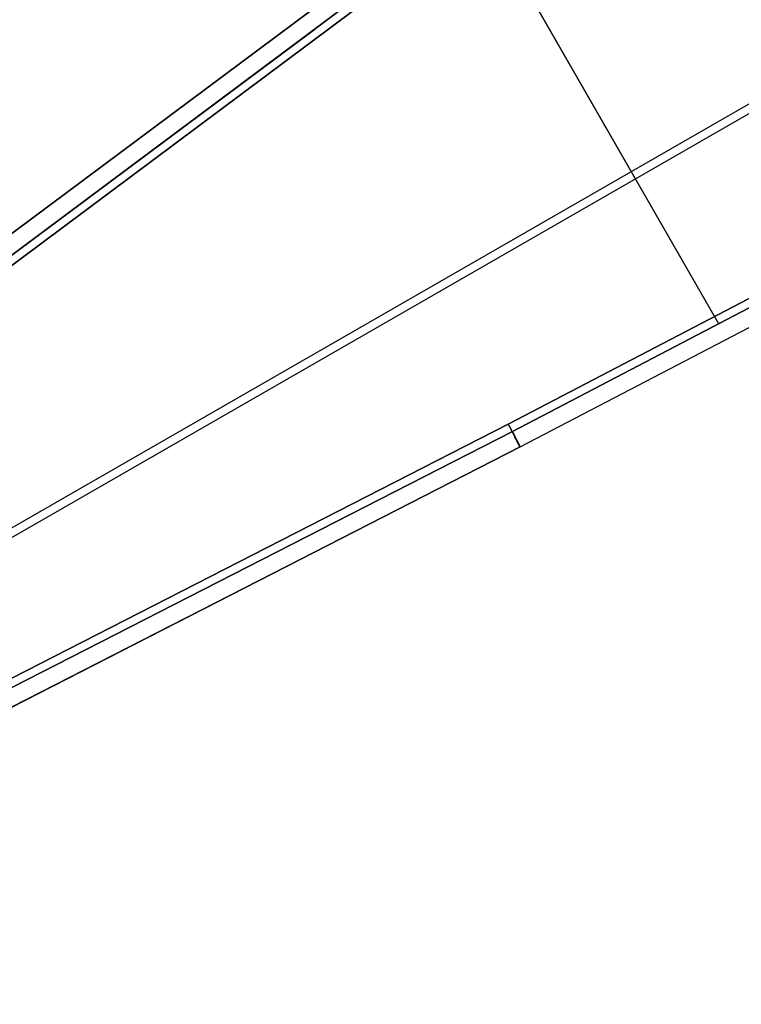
# Model space of a CAD drawing. Header units: millimetres. Extents: x -664 to 605, y -504 to 706.
# Tile 2 of 66: x -508 to -359, y -346 to -143. Entities that reach past the tile are written whole.
import ezdxf

# ---------------------------------------------------------------- set-up
doc = ezdxf.new("R2010")
doc.units = ezdxf.units.MM
doc.layers.add('1', color=7, linetype='Continuous')

# ---------------------------------------------------------------- blocks, each defined once
blk = doc.blocks.new('Bloque 05')
at = {"layer": '1', "color": 29, "true_color": 0x4d342b}
for p, q in [((47.44, -43.95, 628.59), (499.3, -399.63, 628.59)), ((46.39, -45.29, 619.75), (498.24, -400.97, 619.75)), ((302.46, -166.52, 616.75), (243.05, -242, 635.27)), ((241.99, -243.34, 626.43), (301.41, -167.86, 607.91)), ((329.62, -186.36, 611.93), (518.98, -375.74, 618.04)), ((518.98, -375.74, 618.04), (329.62, -186.36, 611.93)), ((327.03, -188.83, 617.19), (514.15, -376.01, 623.24)), ((514.15, -376.01, 623.24), (327.03, -188.83, 617.19)), ((330.36, -187.12, 611.96), (518.98, -375.74, 618.04)), ((513.09, -377.35, 614.4), (325.98, -190.17, 608.36)), ((325.98, -190.17, 608.36), (513.09, -377.35, 614.4)), ((333.13, -195.07, 617.41), (514.15, -376.01, 623.24)), ((282.04, -270.02, 634.86), (217.51, -223.33, 635.48)), ((217.51, -223.33, 635.48), (282.04, -270.02, 634.86)), ((216.46, -224.67, 626.65), (280.99, -271.36, 626.02)), ((280.99, -271.36, 626.02), (216.46, -224.67, 626.65)), ((280.99, -271.36, 626.02), (216.46, -224.67, 626.65)), ((278.97, -274.3, 631.29), (214.28, -227.49, 631.92)), ((278.97, -274.3, 631.29), (214.28, -227.49, 631.92)), ((281.86, -270.27, 634.91), (281.95, -270.15, 634.89)), ((281.95, -270.15, 634.89), (281.86, -270.27, 634.91)), ((281.95, -270.15, 634.89), (282.04, -270.02, 634.86)), ((282.04, -270.02, 634.86), (281.95, -270.15, 634.89)), ((485.06, -414.3, 632.51), (282.04, -270.02, 634.86)), ((485.06, -414.29, 632.51), (282.04, -270.02, 634.86)), ((282.04, -270.02, 634.86), (485.06, -414.3, 632.51)), ((280.47, -272.09, 626.3), (280.39, -272.21, 626.36)), ((280.39, -272.21, 626.36), (280.47, -272.09, 626.3)), ((280.4, -272.19, 626.35), (280.48, -272.08, 626.29)), ((280.44, -272.27, 634.52), (280.53, -272.15, 634.58)), ((280.53, -272.15, 634.58), (280.44, -272.27, 634.52)), ((280.55, -271.97, 626.24), (280.47, -272.09, 626.3)), ((280.47, -272.09, 626.3), (280.55, -271.97, 626.24)), ((280.48, -272.08, 626.29), (280.56, -271.96, 626.23)), ((280.58, -272.07, 634.62), (280.5, -272.18, 634.56)), ((280.53, -272.15, 634.58), (280.61, -272.03, 634.64)), ((280.61, -272.03, 634.64), (280.53, -272.15, 634.58)), ((280.64, -271.85, 626.19), (280.55, -271.97, 626.24)), ((280.55, -271.97, 626.24), (280.64, -271.85, 626.19)), ((280.56, -271.96, 626.23), (280.65, -271.84, 626.18)), ((280.67, -271.95, 634.68), (280.58, -272.07, 634.62)), ((280.61, -272.03, 634.64), (280.7, -271.91, 634.69)), ((280.7, -271.91, 634.69), (280.61, -272.03, 634.64)), ((280.72, -271.73, 626.14), (280.64, -271.85, 626.19)), ((280.64, -271.85, 626.19), (280.72, -271.73, 626.14)), ((280.65, -271.84, 626.18), (280.73, -271.72, 626.13)), ((280.75, -271.83, 634.73), (280.67, -271.95, 634.68)), ((280.7, -271.91, 634.69), (280.78, -271.79, 634.74)), ((280.78, -271.79, 634.74), (280.7, -271.91, 634.69)), ((280.81, -271.61, 626.09), (280.72, -271.73, 626.14)), ((280.72, -271.73, 626.14), (280.81, -271.61, 626.09)), ((280.73, -271.72, 626.13), (280.82, -271.6, 626.09)), ((280.84, -271.71, 634.77), (280.75, -271.83, 634.73)), ((280.78, -271.79, 634.74), (280.87, -271.67, 634.79)), ((280.87, -271.67, 634.79), (280.78, -271.79, 634.74)), ((280.9, -271.48, 626.06), (280.81, -271.61, 626.09)), ((280.81, -271.61, 626.09), (280.9, -271.48, 626.06)), ((280.82, -271.6, 626.09), (280.9, -271.48, 626.06)), ((280.93, -271.59, 634.81), (280.84, -271.71, 634.77)), ((280.87, -271.67, 634.79), (280.96, -271.55, 634.82)), ((280.96, -271.55, 634.82), (280.87, -271.67, 634.79)), ((280.99, -271.36, 626.02), (280.9, -271.48, 626.06)), ((280.9, -271.48, 626.06), (280.99, -271.36, 626.02)), ((280.9, -271.48, 626.06), (280.99, -271.36, 626.02)), ((281.02, -271.46, 634.85), (280.93, -271.59, 634.81)), ((280.96, -271.55, 634.82), (281.05, -271.42, 634.86)), ((281.05, -271.42, 634.86), (280.96, -271.55, 634.82)), ((280.99, -271.36, 626.02), (484.01, -415.63, 623.67)), ((484.01, -415.63, 623.67), (280.99, -271.36, 626.02)), ((281.1, -271.34, 634.88), (281.02, -271.46, 634.85)), ((281.05, -271.42, 634.86), (281.14, -271.29, 634.89)), ((281.14, -271.29, 634.89), (281.05, -271.42, 634.86)), ((281.19, -271.21, 634.9), (281.1, -271.34, 634.88)), ((281.14, -271.29, 634.89), (281.23, -271.17, 634.91)), ((281.23, -271.17, 634.91), (281.14, -271.29, 634.89)), ((281.28, -271.09, 634.92), (281.19, -271.21, 634.9)), ((281.23, -271.17, 634.91), (281.32, -271.04, 634.92)), ((281.32, -271.04, 634.92), (281.23, -271.17, 634.91)), ((281.37, -270.96, 634.93), (281.28, -271.09, 634.92)), ((281.32, -271.04, 634.92), (281.41, -270.91, 634.94)), ((281.41, -270.91, 634.94), (281.32, -271.04, 634.92)), ((281.46, -270.84, 634.94), (281.37, -270.96, 634.93)), ((281.41, -270.91, 634.94), (281.5, -270.78, 634.94)), ((281.5, -270.78, 634.94), (281.41, -270.91, 634.94)), ((281.55, -270.71, 634.94), (281.46, -270.84, 634.94)), ((281.5, -270.78, 634.94), (281.59, -270.66, 634.94)), ((281.59, -270.66, 634.94), (281.5, -270.78, 634.94)), ((281.64, -270.58, 634.94), (281.55, -270.71, 634.94)), ((281.59, -270.66, 634.94), (281.68, -270.53, 634.94)), ((281.68, -270.53, 634.94), (281.59, -270.66, 634.94)), ((281.73, -270.46, 634.93), (281.64, -270.58, 634.94)), ((281.68, -270.53, 634.94), (281.77, -270.4, 634.93)), ((281.77, -270.4, 634.93), (281.68, -270.53, 634.94)), ((281.82, -270.33, 634.92), (281.73, -270.46, 634.93)), ((281.77, -270.4, 634.93), (281.86, -270.27, 634.91)), ((281.86, -270.27, 634.91), (281.77, -270.4, 634.93)), ((281.91, -270.2, 634.9), (281.82, -270.33, 634.92)), ((278.98, -274.23, 629.31), (279.01, -274.2, 629.16)), ((279.02, -274.19, 629.12), (279, -274.23, 629.27)), ((279, -274.23, 629.27), (279.02, -274.19, 629.12)), ((279.03, -274.21, 631.75), (279, -274.24, 631.6)), ((279.01, -274.2, 629.16), (279.03, -274.16, 629.02)), ((279.05, -274.15, 628.97), (279.02, -274.19, 629.12)), ((279.02, -274.19, 629.12), (279.05, -274.15, 628.97)), ((279.03, -274.16, 629.02), (279.06, -274.12, 628.87)), ((279.06, -274.17, 631.89), (279.03, -274.21, 631.75)), ((279.04, -274.21, 631.75), (279.07, -274.17, 631.9)), ((279.07, -274.17, 631.9), (279.04, -274.21, 631.75)), ((279.08, -274.11, 628.82), (279.05, -274.15, 628.97)), ((279.05, -274.15, 628.97), (279.08, -274.11, 628.82)), ((279.06, -274.12, 628.87), (279.09, -274.07, 628.73)), ((279.09, -274.13, 632.04), (279.06, -274.17, 631.89)), ((279.07, -274.17, 631.9), (279.1, -274.13, 632.05)), ((279.1, -274.13, 632.05), (279.07, -274.17, 631.9)), ((279.11, -274.06, 628.68), (279.08, -274.11, 628.82)), ((279.08, -274.11, 628.82), (279.11, -274.06, 628.68)), ((279.09, -274.07, 628.73), (279.13, -274.02, 628.59)), ((279.13, -274.08, 632.18), (279.09, -274.13, 632.04)), ((279.1, -274.13, 632.05), (279.14, -274.08, 632.19)), ((279.14, -274.08, 632.19), (279.1, -274.13, 632.05)), ((279.15, -274, 628.53), (279.11, -274.06, 628.68)), ((279.11, -274.06, 628.68), (279.15, -274, 628.53)), ((279.13, -274.02, 628.59), (279.16, -273.97, 628.45)), ((279.16, -274.03, 632.33), (279.13, -274.08, 632.18)), ((279.14, -274.08, 632.19), (279.18, -274.03, 632.34)), ((279.18, -274.03, 632.34), (279.14, -274.08, 632.19)), ((279.19, -273.95, 628.39), (279.15, -274, 628.53)), ((279.15, -274, 628.53), (279.19, -273.95, 628.39)), ((279.16, -273.97, 628.45), (279.2, -273.91, 628.31)), ((279.2, -273.98, 632.47), (279.16, -274.03, 632.33)), ((279.18, -274.03, 632.34), (279.22, -273.98, 632.48)), ((279.22, -273.98, 632.48), (279.18, -274.03, 632.34)), ((279.23, -273.89, 628.25), (279.19, -273.95, 628.39)), ((279.19, -273.95, 628.39), (279.23, -273.89, 628.25)), ((279.2, -273.91, 628.31), (279.24, -273.85, 628.18)), ((279.25, -273.92, 632.6), (279.2, -273.98, 632.47)), ((279.22, -273.98, 632.48), (279.26, -273.92, 632.62)), ((279.26, -273.92, 632.62), (279.22, -273.98, 632.48)), ((279.27, -273.82, 628.12), (279.23, -273.89, 628.25)), ((279.23, -273.89, 628.25), (279.27, -273.82, 628.12)), ((279.24, -273.85, 628.18), (279.29, -273.78, 628.05)), ((279.29, -273.86, 632.74), (279.25, -273.92, 632.6)), ((279.26, -273.92, 632.62), (279.31, -273.85, 632.75)), ((279.31, -273.85, 632.75), (279.26, -273.92, 632.62)), ((279.32, -273.75, 627.98), (279.27, -273.82, 628.12)), ((279.27, -273.82, 628.12), (279.32, -273.75, 627.98)), ((279.29, -273.78, 628.05), (279.34, -273.71, 627.92)), ((279.34, -273.79, 632.87), (279.29, -273.86, 632.74)), ((279.31, -273.85, 632.75), (279.35, -273.79, 632.89)), ((279.35, -273.79, 632.89), (279.31, -273.85, 632.75)), ((279.37, -273.68, 627.85), (279.32, -273.75, 627.98)), ((279.32, -273.75, 627.98), (279.37, -273.68, 627.85)), ((279.34, -273.71, 627.92), (279.39, -273.64, 627.79)), ((279.39, -273.72, 633), (279.34, -273.79, 632.87)), ((279.35, -273.79, 632.89), (279.41, -273.72, 633.02)), ((279.41, -273.72, 633.02), (279.35, -273.79, 632.89)), ((279.42, -273.6, 627.73), (279.37, -273.68, 627.85)), ((279.37, -273.68, 627.85), (279.42, -273.6, 627.73)), ((279.39, -273.64, 627.79), (279.44, -273.56, 627.67)), ((279.44, -273.65, 633.13), (279.39, -273.72, 633)), ((279.41, -273.72, 633.02), (279.46, -273.64, 633.14)), ((279.46, -273.64, 633.14), (279.41, -273.72, 633.02)), ((279.47, -273.52, 627.6), (279.42, -273.6, 627.73)), ((279.42, -273.6, 627.73), (279.47, -273.52, 627.6)), ((279.44, -273.56, 627.67), (279.5, -273.48, 627.55)), ((279.5, -273.57, 633.25), (279.44, -273.65, 633.13)), ((279.46, -273.64, 633.14), (279.52, -273.56, 633.27)), ((279.52, -273.56, 633.27), (279.46, -273.64, 633.14)), ((279.53, -273.44, 627.48), (279.47, -273.52, 627.6)), ((279.47, -273.52, 627.6), (279.53, -273.44, 627.48)), ((279.5, -273.48, 627.55), (279.55, -273.4, 627.44)), ((279.56, -273.49, 633.37), (279.5, -273.57, 633.25)), ((279.52, -273.56, 633.27), (279.58, -273.48, 633.39)), ((279.58, -273.48, 633.39), (279.52, -273.56, 633.27)), ((279.59, -273.35, 627.37), (279.53, -273.44, 627.48)), ((279.53, -273.44, 627.48), (279.59, -273.35, 627.37)), ((279.55, -273.4, 627.44), (279.61, -273.32, 627.32)), ((279.62, -273.41, 633.49), (279.56, -273.49, 633.37)), ((279.58, -273.48, 633.39), (279.64, -273.4, 633.51)), ((279.64, -273.4, 633.51), (279.58, -273.48, 633.39)), ((279.65, -273.26, 627.25), (279.59, -273.35, 627.37)), ((279.59, -273.35, 627.37), (279.65, -273.26, 627.25)), ((279.61, -273.32, 627.32), (279.67, -273.23, 627.21)), ((279.68, -273.32, 633.6), (279.62, -273.41, 633.49)), ((279.64, -273.4, 633.51), (279.7, -273.31, 633.62)), ((279.7, -273.31, 633.62), (279.64, -273.4, 633.51)), ((279.72, -273.17, 627.15), (279.65, -273.26, 627.25)), ((279.65, -273.26, 627.25), (279.72, -273.17, 627.15)), ((279.67, -273.23, 627.21), (279.74, -273.13, 627.11)), ((279.75, -273.23, 633.71), (279.68, -273.32, 633.6)), ((279.7, -273.31, 633.62), (279.77, -273.22, 633.73)), ((279.77, -273.22, 633.73), (279.7, -273.31, 633.62)), ((279.79, -273.07, 627.04), (279.72, -273.17, 627.15)), ((279.72, -273.17, 627.15), (279.79, -273.07, 627.04)), ((279.74, -273.13, 627.11), (279.8, -273.04, 627.01)), ((279.81, -273.14, 633.81), (279.75, -273.23, 633.71)), ((279.77, -273.22, 633.73), (279.83, -273.12, 633.83)), ((279.83, -273.12, 633.83), (279.77, -273.22, 633.73)), ((279.85, -272.97, 626.94), (279.79, -273.07, 627.04)), ((279.79, -273.07, 627.04), (279.85, -272.97, 626.94)), ((279.8, -273.04, 627.01), (279.87, -272.94, 626.91)), ((279.88, -273.04, 633.91), (279.81, -273.14, 633.81)), ((279.83, -273.12, 633.83), (279.9, -273.02, 633.93)), ((279.9, -273.02, 633.93), (279.83, -273.12, 633.83)), ((279.92, -272.87, 626.84), (279.85, -272.97, 626.94)), ((279.85, -272.97, 626.94), (279.92, -272.87, 626.84)), ((279.87, -272.94, 626.91), (279.94, -272.84, 626.82)), ((279.95, -272.94, 634.01), (279.88, -273.04, 633.91)), ((279.9, -273.02, 633.93), (279.98, -272.92, 634.03)), ((279.98, -272.92, 634.03), (279.9, -273.02, 633.93)), ((280, -272.77, 626.75), (279.92, -272.87, 626.84)), ((279.92, -272.87, 626.84), (280, -272.77, 626.75)), ((279.94, -272.84, 626.82), (280.01, -272.74, 626.73)), ((280.03, -272.84, 634.1), (279.95, -272.94, 634.01)), ((279.98, -272.92, 634.03), (280.05, -272.82, 634.12)), ((280.05, -272.82, 634.12), (279.98, -272.92, 634.03)), ((280.07, -272.66, 626.66), (280, -272.77, 626.75)), ((280, -272.77, 626.75), (280.07, -272.66, 626.66)), ((280.01, -272.74, 626.73), (280.09, -272.63, 626.64)), ((280.1, -272.74, 634.19), (280.03, -272.84, 634.1)), ((280.05, -272.82, 634.12), (280.13, -272.72, 634.21)), ((280.13, -272.72, 634.21), (280.05, -272.82, 634.12)), ((280.15, -272.55, 626.58), (280.07, -272.66, 626.66)), ((280.07, -272.66, 626.66), (280.15, -272.55, 626.58)), ((280.09, -272.63, 626.64), (280.16, -272.53, 626.56)), ((280.18, -272.63, 634.27), (280.1, -272.74, 634.19)), ((280.13, -272.72, 634.21), (280.2, -272.61, 634.3)), ((280.2, -272.61, 634.3), (280.13, -272.72, 634.21)), ((280.23, -272.44, 626.5), (280.15, -272.55, 626.58)), ((280.15, -272.55, 626.58), (280.23, -272.44, 626.5)), ((280.16, -272.53, 626.56), (280.24, -272.42, 626.49)), ((280.26, -272.52, 634.35), (280.18, -272.63, 634.27)), ((280.2, -272.61, 634.3), (280.28, -272.5, 634.37)), ((280.28, -272.5, 634.37), (280.2, -272.61, 634.3)), ((280.31, -272.33, 626.43), (280.23, -272.44, 626.5)), ((280.23, -272.44, 626.5), (280.31, -272.33, 626.43)), ((280.24, -272.42, 626.49), (280.32, -272.31, 626.42)), ((280.34, -272.41, 634.43), (280.26, -272.52, 634.35)), ((280.28, -272.5, 634.37), (280.36, -272.38, 634.45)), ((280.36, -272.38, 634.45), (280.28, -272.5, 634.37)), ((280.39, -272.21, 626.36), (280.31, -272.33, 626.43)), ((280.31, -272.33, 626.43), (280.39, -272.21, 626.36)), ((280.32, -272.31, 626.42), (280.4, -272.19, 626.35)), ((280.42, -272.3, 634.5), (280.34, -272.41, 634.43)), ((280.36, -272.38, 634.45), (280.44, -272.27, 634.52)), ((280.44, -272.27, 634.52), (280.36, -272.38, 634.45)), ((280.5, -272.18, 634.56), (280.42, -272.3, 634.5)), ((278.91, -274.34, 630.07), (278.92, -274.33, 629.92)), ((278.92, -274.34, 630.84), (278.91, -274.35, 630.68)), ((278.91, -274.35, 630.22), (278.91, -274.34, 630.07)), ((278.91, -274.35, 630.68), (278.91, -274.36, 630.53)), ((278.91, -274.36, 630.38), (278.91, -274.35, 630.22)), ((278.91, -274.36, 630.53), (278.91, -274.36, 630.38)), ((278.92, -274.33, 629.92), (278.93, -274.31, 629.76)), ((278.93, -274.33, 630.99), (278.92, -274.34, 630.84)), ((278.93, -274.35, 630.04), (278.92, -274.36, 630.2)), ((278.92, -274.36, 630.67), (278.93, -274.35, 630.83)), ((278.93, -274.35, 630.83), (278.92, -274.36, 630.67)), ((278.92, -274.36, 630.2), (278.93, -274.35, 630.04)), ((278.92, -274.36, 630.2), (278.92, -274.36, 630.36)), ((278.92, -274.36, 630.36), (278.92, -274.36, 630.51)), ((278.92, -274.36, 630.51), (278.92, -274.36, 630.67)), ((278.92, -274.36, 630.67), (278.92, -274.36, 630.51)), ((278.92, -274.36, 630.51), (278.92, -274.36, 630.36)), ((278.92, -274.36, 630.36), (278.92, -274.36, 630.2)), ((278.93, -274.31, 629.76), (278.95, -274.29, 629.61)), ((278.94, -274.31, 629.73), (278.93, -274.33, 629.89)), ((278.93, -274.33, 629.89), (278.94, -274.31, 629.73)), ((278.95, -274.32, 631.14), (278.93, -274.33, 630.99)), ((278.93, -274.33, 629.89), (278.93, -274.35, 630.04)), ((278.93, -274.35, 630.04), (278.93, -274.33, 629.89)), ((278.93, -274.35, 630.83), (278.94, -274.34, 630.98)), ((278.94, -274.34, 630.98), (278.93, -274.35, 630.83)), ((278.96, -274.29, 629.58), (278.94, -274.31, 629.73)), ((278.94, -274.31, 629.73), (278.96, -274.29, 629.58)), ((278.94, -274.34, 630.98), (278.96, -274.32, 631.14)), ((278.96, -274.32, 631.14), (278.94, -274.34, 630.98)), ((278.95, -274.29, 629.61), (278.96, -274.26, 629.46)), ((278.96, -274.3, 631.29), (278.95, -274.32, 631.14)), ((278.96, -274.26, 629.46), (278.98, -274.23, 629.31)), ((278.98, -274.26, 629.42), (278.96, -274.29, 629.58)), ((278.96, -274.29, 629.58), (278.98, -274.26, 629.42)), ((278.98, -274.27, 631.45), (278.96, -274.3, 631.29)), ((278.96, -274.32, 631.14), (278.97, -274.3, 631.29)), ((278.97, -274.3, 631.29), (278.96, -274.32, 631.14)), ((278.97, -274.3, 631.29), (278.99, -274.28, 631.45)), ((278.99, -274.28, 631.45), (278.97, -274.3, 631.29)), ((484.8, -420.6, 628.91), (278.97, -274.3, 631.29)), ((278.97, -274.3, 631.29), (484.8, -420.6, 628.91)), ((469.55, -409.63, 629.07), (278.97, -274.3, 631.29)), ((279, -274.23, 629.27), (278.98, -274.26, 629.42)), ((278.98, -274.26, 629.42), (279, -274.23, 629.27)), ((279, -274.24, 631.6), (278.98, -274.27, 631.45)), ((278.99, -274.28, 631.45), (279.02, -274.25, 631.6)), ((279.02, -274.25, 631.6), (278.99, -274.28, 631.45)), ((279.02, -274.25, 631.6), (279.04, -274.21, 631.75)), ((279.04, -274.21, 631.75), (279.02, -274.25, 631.6))]:
    blk.add_line(p, q, dxfattribs=at)
blk = doc.blocks.new('33451_ 33451WP_ - FAN-464261-_3D_')
at = {"layer": '1', "color": 29, "true_color": 0x4d342b}
blk.add_blockref('Bloque 05', (0, 0), dxfattribs=at)
blk = doc.blocks.new('Product')
at = {"layer": '1'}
blk.add_blockref('33451_ 33451WP_ - FAN-464261-_3D_', (0, 0), dxfattribs=at)

msp = doc.modelspace()

# ---------------------------------------------------------------- block references
at = {"layer": '1', "extrusion": (0, 0, -1), "rotation": 8.321257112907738}
msp.add_blockref('Product', (89.19, 0, -639.2), dxfattribs=at)

doc.saveas('drawing.dxf')
